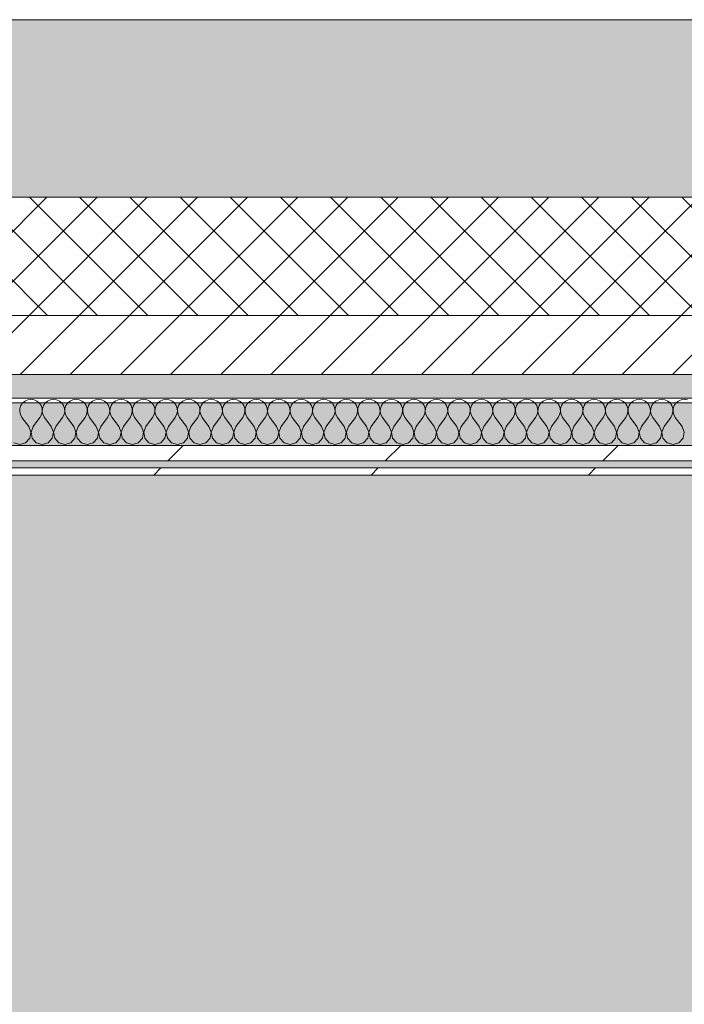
# Model space of a CAD drawing. Header units: millimetres. Extents: x -30280 to 19093, y -19284 to 4746.
# Tile 12 of 132: x -16562 to -16000, y -12851 to -12019. Entities that reach past the tile are written whole.
import ezdxf

# ---------------------------------------------------------------- set-up
doc = ezdxf.new("R2010")
doc.units = ezdxf.units.MM
doc.header["$MEASUREMENT"] = 0
doc.linetypes.add('Wipeout_Contour', pattern=[1000, 0, -1000])
for name, color, linetype in [('12_FAÇ_Façana', 7, 'Continuous'), ('Nuevo_07_CR_Cel Ras pladur', 7, 'Continuous'), ('Nuevo_08_E_Envans secs', 7, 'Continuous')]:
    doc.layers.add(name, color=color, linetype=linetype)
for name, color, linetype, lineweight, true_color in [('12_FAÇ_Façana_Pluma_Nº__102', 7, 'Continuous', 5, 0xcccccc), ('12_FAÇ_Façana_Pluma_Nº__174', 7, 'Continuous', 13, 0xe4ad2c), ('12_FAÇ_Façana_Pluma_Nº__176', 7, 'Continuous', 15, 0x93a0c6), ('Nuevo_07_CR_Cel Ras pladur_Pluma_Nº__102', 7, 'Continuous', 5, 0xcccccc), ('Nuevo_08_E_Envans secs_Pluma_Nº__102', 7, 'Continuous', 5, 0xcccccc), ('Nuevo_08_E_Envans secs_Pluma_Nº__171', 171, 'Continuous', 13, 0xaaaaff), ('Nuevo_08_E_Envans secs_Pluma_Nº__177', 7, 'Continuous', 15, 0xf7e046)]:
    doc.layers.add(name, color=color, linetype=linetype, lineweight=lineweight, true_color=true_color)
for name, color, linetype, lineweight in [('12_FAÇ_Façana_Pluma_Nº__2', 8, 'Continuous', 5), ('12_FAÇ_Façana_Pluma_Nº__7', 7, 'Continuous', 5), ('Nuevo_08_E_Envans secs_Pluma_Nº__1', 7, 'Continuous', 5)]:
    doc.layers.add(name, color=color, linetype=linetype, lineweight=lineweight)
pattern_1 = [(45, (0, 0), (-183.8478, 183.8478), [195, -65]), (45, (7e-14, 183.85), (-183.8478, 183.8478), [195, -65])]

# ---------------------------------------------------------------- blocks, each defined once
blk = doc.blocks.new('Forjado_7_1', base_point=(-18840.61, -16937.98))
at = {"layer": 'Nuevo_07_CR_Cel Ras pladur_Pluma_Nº__102', "linetype": 'Continuous', "lineweight": 0, "true_color": 0x333333}
h = blk.add_hatch(color=250, dxfattribs=at)
h.paths.add_polyline_path([(-18840.61, -16937.98), (-13089.3, -16937.98), (-13089.3, -12342.82), (-18840.61, -12342.82)])
h.paths.add_polyline_path([(-18358.75, -12874.06), (-13558.75, -12874.06), (-13558.75, -16474.06), (-18358.75, -16474.06)], flags=0)
at = {"layer": 'Nuevo_07_CR_Cel Ras pladur_Pluma_Nº__102', "color": 254, "linetype": 'Continuous', "lineweight": 5, "true_color": 0xcccccc, "flags": 128}
blk.add_lwpolyline([(-18840.61, -16937.98), (-13089.3, -16937.98), (-13089.3, -12342.82), (-18840.61, -12342.82)], close=True, dxfattribs=at)
blk = doc.blocks.new('Muro_25_1', base_point=(-14286.11, -12338.98))
at = {"layer": '12_FAÇ_Façana_Pluma_Nº__102', "linetype": 'Continuous', "lineweight": 0, "true_color": 0xe5e5e5}
blk.add_hatch(color=254, dxfattribs=at).paths.add_polyline_path([(-14286.11, -12018.98), (-17641.11, -12018.98), (-17641.11, -12168.98), (-14286.11, -12168.98)])
at = {"layer": '12_FAÇ_Façana_Pluma_Nº__174', "linetype": 'Continuous', "lineweight": 13, "true_color": 0xe4ad2c}
h = blk.add_hatch(dxfattribs=at)
h.set_pattern_fill('SATE_Aislamiento_0001', color=42, style=0, pattern_type=2)
h.set_pattern_definition([(45, (0, 0), (-21.213203, 21.213203), []), (135, (0, 0), (21.213203, 21.213203), [])])
h.paths.add_polyline_path([(-17641.11, -12268.98), (-14286.11, -12268.98), (-14286.11, -12168.98), (-17641.11, -12168.98)])
at = {"layer": '12_FAÇ_Façana_Pluma_Nº__176', "linetype": 'Continuous', "lineweight": 0, "true_color": 0x495063}
blk.add_hatch(color=251, dxfattribs=at).paths.add_polyline_path([(-17641.11, -12338.98), (-14286.11, -12338.98), (-14286.11, -12318.98), (-17641.11, -12318.98)])
at = {"layer": '12_FAÇ_Façana_Pluma_Nº__2', "linetype": 'Continuous', "lineweight": 5}
h = blk.add_hatch(dxfattribs=at)
h.set_pattern_fill('Ceramic_0001', color=8, style=0, pattern_type=2)
h.set_pattern_definition([(45, (0, 0), (-21.213203, 21.213203), [])])
h.paths.add_polyline_path([(-17641.11, -12318.98), (-14286.11, -12318.98), (-14286.11, -12268.98), (-17641.11, -12268.98)])
at = {"layer": '12_FAÇ_Façana_Pluma_Nº__7', "color": 7, "linetype": 'Continuous', "lineweight": 5}
for p, q in [((-17641.11, -12168.98), (-14286.11, -12168.98)), ((-17641.11, -12268.98), (-14286.11, -12268.98)), ((-17641.11, -12318.98), (-14286.11, -12318.98))]:
    blk.add_line(p, q, dxfattribs=at)
at = {"layer": '12_FAÇ_Façana_Pluma_Nº__7', "color": 7, "linetype": 'Continuous', "lineweight": 5, "flags": 128}
for points in [[(-14286.11, -12018.98), (-17641.11, -12018.98)], [(-17641.11, -12338.98), (-14286.11, -12338.98)]]:
    blk.add_lwpolyline(points, dxfattribs=at)
blk = doc.blocks.new('*X725')
at = {"layer": 'Nuevo_08_E_Envans secs_Pluma_Nº__102', "color": 254, "linetype": 'Continuous', "lineweight": 5, "true_color": 0xcccccc}
for p, q in [((-16559.41, -12343.03), (-16560.9, -12345.19)), ((-16557.39, -12341.35), (-16559.41, -12343.03)), ((-16554.98, -12340.29), (-16557.39, -12341.35)), ((-16552.38, -12339.93), (-16554.98, -12340.29)), ((-16549.78, -12340.29), (-16552.38, -12339.93)), ((-16547.37, -12341.35), (-16549.78, -12340.29)), ((-16545.35, -12343.03), (-16547.37, -12341.35)), ((-16543.86, -12345.19), (-16545.35, -12343.03)), ((-16540.36, -12343.03), (-16541.85, -12345.19)), ((-16538.34, -12341.35), (-16540.36, -12343.03)), ((-16535.94, -12340.29), (-16538.34, -12341.35)), ((-16533.33, -12339.93), (-16535.94, -12340.29)), ((-16530.73, -12340.29), (-16533.33, -12339.93)), ((-16528.33, -12341.35), (-16530.73, -12340.29)), ((-16526.3, -12343.03), (-16528.33, -12341.35)), ((-16524.81, -12345.19), (-16526.3, -12343.03)), ((-16521.32, -12343.03), (-16522.8, -12345.19)), ((-16519.29, -12341.35), (-16521.32, -12343.03)), ((-16516.89, -12340.29), (-16519.29, -12341.35)), ((-16514.29, -12339.93), (-16516.89, -12340.29)), ((-16511.68, -12340.29), (-16514.29, -12339.93)), ((-16509.28, -12341.35), (-16511.68, -12340.29)), ((-16507.26, -12343.03), (-16509.28, -12341.35)), ((-16505.77, -12345.19), (-16507.26, -12343.03)), ((-16502.27, -12343.03), (-16503.76, -12345.19)), ((-16500.25, -12341.35), (-16502.27, -12343.03)), ((-16497.84, -12340.29), (-16500.25, -12341.35)), ((-16495.24, -12339.93), (-16497.84, -12340.29)), ((-16492.64, -12340.29), (-16495.24, -12339.93)), ((-16490.23, -12341.35), (-16492.64, -12340.29)), ((-16488.21, -12343.03), (-16490.23, -12341.35)), ((-16486.72, -12345.19), (-16488.21, -12343.03)), ((-16483.22, -12343.03), (-16484.71, -12345.19)), ((-16481.2, -12341.35), (-16483.22, -12343.03)), ((-16478.79, -12340.29), (-16481.2, -12341.35)), ((-16476.19, -12339.93), (-16478.79, -12340.29)), ((-16473.59, -12340.29), (-16476.19, -12339.93)), ((-16471.18, -12341.35), (-16473.59, -12340.29)), ((-16469.16, -12343.03), (-16471.18, -12341.35)), ((-16467.67, -12345.19), (-16469.16, -12343.03)), ((-16464.17, -12343.03), (-16465.66, -12345.19)), ((-16462.15, -12341.35), (-16464.17, -12343.03)), ((-16459.75, -12340.29), (-16462.15, -12341.35)), ((-16457.14, -12339.93), (-16459.75, -12340.29)), ((-16454.54, -12340.29), (-16457.14, -12339.93)), ((-16452.14, -12341.35), (-16454.54, -12340.29)), ((-16450.11, -12343.03), (-16452.14, -12341.35)), ((-16448.62, -12345.19), (-16450.11, -12343.03)), ((-16445.13, -12343.03), (-16446.61, -12345.19)), ((-16443.1, -12341.35), (-16445.13, -12343.03)), ((-16440.7, -12340.29), (-16443.1, -12341.35)), ((-16438.1, -12339.93), (-16440.7, -12340.29)), ((-16435.49, -12340.29), (-16438.1, -12339.93)), ((-16433.09, -12341.35), (-16435.49, -12340.29)), ((-16431.06, -12343.03), (-16433.09, -12341.35)), ((-16429.58, -12345.19), (-16431.06, -12343.03)), ((-16426.08, -12343.03), (-16427.57, -12345.19)), ((-16424.05, -12341.35), (-16426.08, -12343.03)), ((-16421.65, -12340.29), (-16424.05, -12341.35)), ((-16419.05, -12339.93), (-16421.65, -12340.29)), ((-16416.45, -12340.29), (-16419.05, -12339.93)), ((-16414.04, -12341.35), (-16416.45, -12340.29)), ((-16412.02, -12343.03), (-16414.04, -12341.35)), ((-16410.53, -12345.19), (-16412.02, -12343.03)), ((-16407.03, -12343.03), (-16408.52, -12345.19)), ((-16405.01, -12341.35), (-16407.03, -12343.03)), ((-16402.6, -12340.29), (-16405.01, -12341.35)), ((-16400, -12339.93), (-16402.6, -12340.29)), ((-16397.4, -12340.29), (-16400, -12339.93)), ((-16394.99, -12341.35), (-16397.4, -12340.29)), ((-16392.97, -12343.03), (-16394.99, -12341.35)), ((-16391.48, -12345.19), (-16392.97, -12343.03)), ((-16387.98, -12343.03), (-16389.47, -12345.19)), ((-16385.96, -12341.35), (-16387.98, -12343.03)), ((-16383.55, -12340.29), (-16385.96, -12341.35)), ((-16380.95, -12339.93), (-16383.55, -12340.29)), ((-16378.35, -12340.29), (-16380.95, -12339.93)), ((-16375.95, -12341.35), (-16378.35, -12340.29)), ((-16373.92, -12343.03), (-16375.95, -12341.35)), ((-16372.43, -12345.19), (-16373.92, -12343.03)), ((-16368.94, -12343.03), (-16370.42, -12345.19)), ((-16366.91, -12341.35), (-16368.94, -12343.03)), ((-16364.51, -12340.29), (-16366.91, -12341.35)), ((-16361.9, -12339.93), (-16364.51, -12340.29)), ((-16359.3, -12340.29), (-16361.9, -12339.93)), ((-16356.9, -12341.35), (-16359.3, -12340.29)), ((-16354.87, -12343.03), (-16356.9, -12341.35)), ((-16353.39, -12345.19), (-16354.87, -12343.03)), ((-16349.89, -12343.03), (-16351.38, -12345.19)), ((-16347.86, -12341.35), (-16349.89, -12343.03)), ((-16345.46, -12340.29), (-16347.86, -12341.35)), ((-16342.86, -12339.93), (-16345.46, -12340.29)), ((-16340.25, -12340.29), (-16342.86, -12339.93)), ((-16337.85, -12341.35), (-16340.25, -12340.29)), ((-16335.83, -12343.03), (-16337.85, -12341.35)), ((-16334.34, -12345.19), (-16335.83, -12343.03)), ((-16330.84, -12343.03), (-16332.33, -12345.19)), ((-16328.82, -12341.35), (-16330.84, -12343.03)), ((-16326.41, -12340.29), (-16328.82, -12341.35)), ((-16323.81, -12339.93), (-16326.41, -12340.29)), ((-16321.21, -12340.29), (-16323.81, -12339.93)), ((-16318.8, -12341.35), (-16321.21, -12340.29)), ((-16316.78, -12343.03), (-16318.8, -12341.35)), ((-16315.29, -12345.19), (-16316.78, -12343.03)), ((-16311.79, -12343.03), (-16313.28, -12345.19)), ((-16309.77, -12341.35), (-16311.79, -12343.03)), ((-16307.36, -12340.29), (-16309.77, -12341.35)), ((-16304.76, -12339.93), (-16307.36, -12340.29)), ((-16302.16, -12340.29), (-16304.76, -12339.93)), ((-16299.75, -12341.35), (-16302.16, -12340.29)), ((-16297.73, -12343.03), (-16299.75, -12341.35)), ((-16296.24, -12345.19), (-16297.73, -12343.03)), ((-16292.74, -12343.03), (-16294.23, -12345.19)), ((-16290.72, -12341.35), (-16292.74, -12343.03)), ((-16288.32, -12340.29), (-16290.72, -12341.35)), ((-16285.71, -12339.93), (-16288.32, -12340.29)), ((-16283.11, -12340.29), (-16285.71, -12339.93)), ((-16280.71, -12341.35), (-16283.11, -12340.29)), ((-16278.68, -12343.03), (-16280.71, -12341.35)), ((-16277.2, -12345.19), (-16278.68, -12343.03)), ((-16273.7, -12343.03), (-16275.19, -12345.19)), ((-16271.67, -12341.35), (-16273.7, -12343.03)), ((-16269.27, -12340.29), (-16271.67, -12341.35)), ((-16266.67, -12339.93), (-16269.27, -12340.29)), ((-16264.06, -12340.29), (-16266.67, -12339.93)), ((-16261.66, -12341.35), (-16264.06, -12340.29)), ((-16259.64, -12343.03), (-16261.66, -12341.35)), ((-16258.15, -12345.19), (-16259.64, -12343.03)), ((-16254.65, -12343.03), (-16256.14, -12345.19)), ((-16252.63, -12341.35), (-16254.65, -12343.03)), ((-16250.22, -12340.29), (-16252.63, -12341.35)), ((-16247.62, -12339.93), (-16250.22, -12340.29)), ((-16245.02, -12340.29), (-16247.62, -12339.93)), ((-16242.61, -12341.35), (-16245.02, -12340.29)), ((-16240.59, -12343.03), (-16242.61, -12341.35)), ((-16239.1, -12345.19), (-16240.59, -12343.03)), ((-16235.6, -12343.03), (-16237.09, -12345.19)), ((-16233.58, -12341.35), (-16235.6, -12343.03)), ((-16231.17, -12340.29), (-16233.58, -12341.35)), ((-16228.57, -12339.93), (-16231.17, -12340.29)), ((-16225.97, -12340.29), (-16228.57, -12339.93)), ((-16223.56, -12341.35), (-16225.97, -12340.29)), ((-16221.54, -12343.03), (-16223.56, -12341.35)), ((-16220.05, -12345.19), (-16221.54, -12343.03)), ((-16216.55, -12343.03), (-16218.04, -12345.19)), ((-16214.53, -12341.35), (-16216.55, -12343.03)), ((-16212.13, -12340.29), (-16214.53, -12341.35)), ((-16209.52, -12339.93), (-16212.13, -12340.29)), ((-16206.92, -12340.29), (-16209.52, -12339.93)), ((-16204.52, -12341.35), (-16206.92, -12340.29)), ((-16202.49, -12343.03), (-16204.52, -12341.35)), ((-16201.01, -12345.19), (-16202.49, -12343.03)), ((-16197.51, -12343.03), (-16198.99, -12345.19)), ((-16195.48, -12341.35), (-16197.51, -12343.03)), ((-16193.08, -12340.29), (-16195.48, -12341.35)), ((-16190.48, -12339.93), (-16193.08, -12340.29)), ((-16187.87, -12340.29), (-16190.48, -12339.93)), ((-16185.47, -12341.35), (-16187.87, -12340.29)), ((-16183.45, -12343.03), (-16185.47, -12341.35)), ((-16181.96, -12345.19), (-16183.45, -12343.03)), ((-16178.46, -12343.03), (-16179.95, -12345.19)), ((-16176.44, -12341.35), (-16178.46, -12343.03)), ((-16174.03, -12340.29), (-16176.44, -12341.35)), ((-16171.43, -12339.93), (-16174.03, -12340.29)), ((-16168.83, -12340.29), (-16171.43, -12339.93)), ((-16166.42, -12341.35), (-16168.83, -12340.29)), ((-16164.4, -12343.03), (-16166.42, -12341.35)), ((-16162.91, -12345.19), (-16164.4, -12343.03)), ((-16159.41, -12343.03), (-16160.9, -12345.19)), ((-16157.39, -12341.35), (-16159.41, -12343.03)), ((-16154.98, -12340.29), (-16157.39, -12341.35)), ((-16152.38, -12339.93), (-16154.98, -12340.29)), ((-16149.78, -12340.29), (-16152.38, -12339.93)), ((-16147.37, -12341.35), (-16149.78, -12340.29)), ((-16145.35, -12343.03), (-16147.37, -12341.35)), ((-16143.86, -12345.19), (-16145.35, -12343.03)), ((-16140.36, -12343.03), (-16141.85, -12345.19)), ((-16138.34, -12341.35), (-16140.36, -12343.03)), ((-16135.94, -12340.29), (-16138.34, -12341.35)), ((-16133.33, -12339.93), (-16135.94, -12340.29)), ((-16130.73, -12340.29), (-16133.33, -12339.93)), ((-16128.33, -12341.35), (-16130.73, -12340.29)), ((-16126.3, -12343.03), (-16128.33, -12341.35)), ((-16124.81, -12345.19), (-16126.3, -12343.03)), ((-16121.32, -12343.03), (-16122.8, -12345.19)), ((-16119.29, -12341.35), (-16121.32, -12343.03)), ((-16116.89, -12340.29), (-16119.29, -12341.35)), ((-16114.29, -12339.93), (-16116.89, -12340.29)), ((-16111.68, -12340.29), (-16114.29, -12339.93)), ((-16109.28, -12341.35), (-16111.68, -12340.29)), ((-16107.26, -12343.03), (-16109.28, -12341.35)), ((-16105.77, -12345.19), (-16107.26, -12343.03)), ((-16102.27, -12343.03), (-16103.76, -12345.19)), ((-16100.25, -12341.35), (-16102.27, -12343.03)), ((-16097.84, -12340.29), (-16100.25, -12341.35)), ((-16095.24, -12339.93), (-16097.84, -12340.29)), ((-16092.64, -12340.29), (-16095.24, -12339.93)), ((-16090.23, -12341.35), (-16092.64, -12340.29)), ((-16088.21, -12343.03), (-16090.23, -12341.35)), ((-16086.72, -12345.19), (-16088.21, -12343.03)), ((-16083.22, -12343.03), (-16084.71, -12345.19)), ((-16081.2, -12341.35), (-16083.22, -12343.03)), ((-16078.79, -12340.29), (-16081.2, -12341.35)), ((-16076.19, -12339.93), (-16078.79, -12340.29)), ((-16073.59, -12340.29), (-16076.19, -12339.93)), ((-16071.18, -12341.35), (-16073.59, -12340.29)), ((-16069.16, -12343.03), (-16071.18, -12341.35)), ((-16067.67, -12345.19), (-16069.16, -12343.03)), ((-16064.17, -12343.03), (-16065.66, -12345.19)), ((-16062.15, -12341.35), (-16064.17, -12343.03)), ((-16059.75, -12340.29), (-16062.15, -12341.35)), ((-16057.14, -12339.93), (-16059.75, -12340.29)), ((-16054.54, -12340.29), (-16057.14, -12339.93)), ((-16052.14, -12341.35), (-16054.54, -12340.29)), ((-16050.11, -12343.03), (-16052.14, -12341.35)), ((-16048.62, -12345.19), (-16050.11, -12343.03)), ((-16045.13, -12343.03), (-16046.61, -12345.19)), ((-16043.1, -12341.35), (-16045.13, -12343.03)), ((-16040.7, -12340.29), (-16043.1, -12341.35)), ((-16038.1, -12339.93), (-16040.7, -12340.29)), ((-16035.49, -12340.29), (-16038.1, -12339.93)), ((-16033.09, -12341.35), (-16035.49, -12340.29)), ((-16031.06, -12343.03), (-16033.09, -12341.35)), ((-16029.58, -12345.19), (-16031.06, -12343.03)), ((-16026.08, -12343.03), (-16027.57, -12345.19)), ((-16024.05, -12341.35), (-16026.08, -12343.03)), ((-16021.65, -12340.29), (-16024.05, -12341.35)), ((-16019.05, -12339.93), (-16021.65, -12340.29)), ((-16016.45, -12340.29), (-16019.05, -12339.93)), ((-16014.04, -12341.35), (-16016.45, -12340.29)), ((-16012.02, -12343.03), (-16014.04, -12341.35)), ((-16010.53, -12345.19), (-16012.02, -12343.03)), ((-16007.03, -12343.03), (-16008.52, -12345.19)), ((-16005.01, -12341.35), (-16007.03, -12343.03)), ((-16002.6, -12340.29), (-16005.01, -12341.35)), ((-16000, -12339.93), (-16002.6, -12340.29)), ((-15997.4, -12340.29), (-16000, -12339.93)), ((-16561.74, -12347.68), (-16561.87, -12350.31)), ((-16561.87, -12350.31), (-16561.27, -12352.87)), ((-16560.9, -12345.19), (-16561.74, -12347.68)), ((-16561.27, -12352.87), (-16560, -12355.17)), ((-16544.76, -12355.17), (-16543.49, -12352.87)), ((-16543.02, -12347.68), (-16543.86, -12345.19)), ((-16543.49, -12352.87), (-16542.9, -12350.31)), ((-16542.9, -12350.31), (-16543.02, -12347.68)), ((-16542.69, -12347.68), (-16542.82, -12350.31)), ((-16542.82, -12350.31), (-16542.22, -12352.87)), ((-16541.85, -12345.19), (-16542.69, -12347.68)), ((-16542.22, -12352.87), (-16540.95, -12355.17)), ((-16525.71, -12355.17), (-16524.44, -12352.87)), ((-16523.98, -12347.68), (-16524.81, -12345.19)), ((-16524.44, -12352.87), (-16523.85, -12350.31)), ((-16523.85, -12350.31), (-16523.98, -12347.68)), ((-16523.64, -12347.68), (-16523.77, -12350.31)), ((-16523.77, -12350.31), (-16523.18, -12352.87)), ((-16522.8, -12345.19), (-16523.64, -12347.68)), ((-16523.18, -12352.87), (-16521.9, -12355.17)), ((-16506.67, -12355.17), (-16505.4, -12352.87)), ((-16504.93, -12347.68), (-16505.77, -12345.19)), ((-16505.4, -12352.87), (-16504.8, -12350.31)), ((-16504.8, -12350.31), (-16504.93, -12347.68)), ((-16504.6, -12347.68), (-16504.72, -12350.31)), ((-16504.72, -12350.31), (-16504.13, -12352.87)), ((-16503.76, -12345.19), (-16504.6, -12347.68)), ((-16504.13, -12352.87), (-16502.86, -12355.17)), ((-16487.62, -12355.17), (-16486.35, -12352.87)), ((-16485.88, -12347.68), (-16486.72, -12345.19)), ((-16486.35, -12352.87), (-16485.75, -12350.31)), ((-16485.75, -12350.31), (-16485.88, -12347.68)), ((-16485.55, -12347.68), (-16485.68, -12350.31)), ((-16485.68, -12350.31), (-16485.08, -12352.87)), ((-16484.71, -12345.19), (-16485.55, -12347.68)), ((-16485.08, -12352.87), (-16483.81, -12355.17)), ((-16468.57, -12355.17), (-16467.3, -12352.87)), ((-16466.83, -12347.68), (-16467.67, -12345.19)), ((-16467.3, -12352.87), (-16466.71, -12350.31)), ((-16466.71, -12350.31), (-16466.83, -12347.68)), ((-16466.5, -12347.68), (-16466.63, -12350.31)), ((-16466.63, -12350.31), (-16466.03, -12352.87)), ((-16465.66, -12345.19), (-16466.5, -12347.68)), ((-16466.03, -12352.87), (-16464.76, -12355.17)), ((-16449.52, -12355.17), (-16448.25, -12352.87)), ((-16447.78, -12347.68), (-16448.62, -12345.19)), ((-16448.25, -12352.87), (-16447.66, -12350.31)), ((-16447.66, -12350.31), (-16447.78, -12347.68)), ((-16447.45, -12347.68), (-16447.58, -12350.31)), ((-16447.58, -12350.31), (-16446.99, -12352.87)), ((-16446.61, -12345.19), (-16447.45, -12347.68)), ((-16446.99, -12352.87), (-16445.71, -12355.17)), ((-16430.48, -12355.17), (-16429.2, -12352.87)), ((-16428.74, -12347.68), (-16429.58, -12345.19)), ((-16429.2, -12352.87), (-16428.61, -12350.31)), ((-16428.61, -12350.31), (-16428.74, -12347.68)), ((-16428.41, -12347.68), (-16428.53, -12350.31)), ((-16428.53, -12350.31), (-16427.94, -12352.87)), ((-16427.57, -12345.19), (-16428.41, -12347.68)), ((-16427.94, -12352.87), (-16426.67, -12355.17)), ((-16411.43, -12355.17), (-16410.16, -12352.87)), ((-16409.69, -12347.68), (-16410.53, -12345.19)), ((-16410.16, -12352.87), (-16409.56, -12350.31)), ((-16409.56, -12350.31), (-16409.69, -12347.68)), ((-16409.36, -12347.68), (-16409.49, -12350.31)), ((-16409.49, -12350.31), (-16408.89, -12352.87)), ((-16408.52, -12345.19), (-16409.36, -12347.68)), ((-16408.89, -12352.87), (-16407.62, -12355.17)), ((-16392.38, -12355.17), (-16391.11, -12352.87)), ((-16390.64, -12347.68), (-16391.48, -12345.19)), ((-16391.11, -12352.87), (-16390.51, -12350.31)), ((-16390.51, -12350.31), (-16390.64, -12347.68)), ((-16390.31, -12347.68), (-16390.44, -12350.31)), ((-16390.44, -12350.31), (-16389.84, -12352.87)), ((-16389.47, -12345.19), (-16390.31, -12347.68)), ((-16389.84, -12352.87), (-16388.57, -12355.17)), ((-16373.33, -12355.17), (-16372.06, -12352.87)), ((-16371.59, -12347.68), (-16372.43, -12345.19)), ((-16372.06, -12352.87), (-16371.47, -12350.31)), ((-16371.47, -12350.31), (-16371.59, -12347.68)), ((-16371.26, -12347.68), (-16371.39, -12350.31)), ((-16371.39, -12350.31), (-16370.8, -12352.87)), ((-16370.42, -12345.19), (-16371.26, -12347.68)), ((-16370.8, -12352.87), (-16369.52, -12355.17)), ((-16354.29, -12355.17), (-16353.01, -12352.87)), ((-16352.55, -12347.68), (-16353.39, -12345.19)), ((-16353.01, -12352.87), (-16352.42, -12350.31)), ((-16352.42, -12350.31), (-16352.55, -12347.68)), ((-16352.22, -12347.68), (-16352.34, -12350.31)), ((-16352.34, -12350.31), (-16351.75, -12352.87)), ((-16351.38, -12345.19), (-16352.22, -12347.68)), ((-16351.75, -12352.87), (-16350.48, -12355.17)), ((-16335.24, -12355.17), (-16333.97, -12352.87)), ((-16333.5, -12347.68), (-16334.34, -12345.19)), ((-16333.97, -12352.87), (-16333.37, -12350.31)), ((-16333.37, -12350.31), (-16333.5, -12347.68)), ((-16333.17, -12347.68), (-16333.29, -12350.31)), ((-16333.29, -12350.31), (-16332.7, -12352.87)), ((-16332.33, -12345.19), (-16333.17, -12347.68)), ((-16332.7, -12352.87), (-16331.43, -12355.17)), ((-16316.19, -12355.17), (-16314.92, -12352.87)), ((-16314.45, -12347.68), (-16315.29, -12345.19)), ((-16314.92, -12352.87), (-16314.32, -12350.31)), ((-16314.32, -12350.31), (-16314.45, -12347.68)), ((-16314.12, -12347.68), (-16314.25, -12350.31)), ((-16314.25, -12350.31), (-16313.65, -12352.87)), ((-16313.28, -12345.19), (-16314.12, -12347.68)), ((-16313.65, -12352.87), (-16312.38, -12355.17)), ((-16297.14, -12355.17), (-16295.87, -12352.87)), ((-16295.4, -12347.68), (-16296.24, -12345.19)), ((-16295.87, -12352.87), (-16295.28, -12350.31)), ((-16295.28, -12350.31), (-16295.4, -12347.68)), ((-16295.07, -12347.68), (-16295.2, -12350.31)), ((-16295.2, -12350.31), (-16294.6, -12352.87)), ((-16294.23, -12345.19), (-16295.07, -12347.68)), ((-16294.6, -12352.87), (-16293.33, -12355.17)), ((-16278.1, -12355.17), (-16276.82, -12352.87)), ((-16276.36, -12347.68), (-16277.2, -12345.19)), ((-16276.82, -12352.87), (-16276.23, -12350.31)), ((-16276.23, -12350.31), (-16276.36, -12347.68)), ((-16276.02, -12347.68), (-16276.15, -12350.31)), ((-16276.15, -12350.31), (-16275.56, -12352.87)), ((-16275.19, -12345.19), (-16276.02, -12347.68)), ((-16275.56, -12352.87), (-16274.29, -12355.17)), ((-16259.05, -12355.17), (-16257.78, -12352.87)), ((-16257.31, -12347.68), (-16258.15, -12345.19)), ((-16257.78, -12352.87), (-16257.18, -12350.31)), ((-16257.18, -12350.31), (-16257.31, -12347.68)), ((-16256.98, -12347.68), (-16257.1, -12350.31)), ((-16257.1, -12350.31), (-16256.51, -12352.87)), ((-16256.14, -12345.19), (-16256.98, -12347.68)), ((-16256.51, -12352.87), (-16255.24, -12355.17)), ((-16240, -12355.17), (-16238.73, -12352.87)), ((-16238.26, -12347.68), (-16239.1, -12345.19)), ((-16238.73, -12352.87), (-16238.13, -12350.31)), ((-16238.13, -12350.31), (-16238.26, -12347.68)), ((-16237.93, -12347.68), (-16238.06, -12350.31)), ((-16238.06, -12350.31), (-16237.46, -12352.87)), ((-16237.09, -12345.19), (-16237.93, -12347.68)), ((-16237.46, -12352.87), (-16236.19, -12355.17)), ((-16220.95, -12355.17), (-16219.68, -12352.87)), ((-16219.21, -12347.68), (-16220.05, -12345.19)), ((-16219.68, -12352.87), (-16219.09, -12350.31)), ((-16219.09, -12350.31), (-16219.21, -12347.68)), ((-16218.88, -12347.68), (-16219.01, -12350.31)), ((-16219.01, -12350.31), (-16218.41, -12352.87)), ((-16218.04, -12345.19), (-16218.88, -12347.68)), ((-16218.41, -12352.87), (-16217.14, -12355.17)), ((-16201.9, -12355.17), (-16200.63, -12352.87)), ((-16200.17, -12347.68), (-16201.01, -12345.19)), ((-16200.63, -12352.87), (-16200.04, -12350.31)), ((-16200.04, -12350.31), (-16200.17, -12347.68)), ((-16199.83, -12347.68), (-16199.96, -12350.31)), ((-16199.96, -12350.31), (-16199.37, -12352.87)), ((-16198.99, -12345.19), (-16199.83, -12347.68)), ((-16199.37, -12352.87), (-16198.1, -12355.17)), ((-16182.86, -12355.17), (-16181.59, -12352.87)), ((-16181.12, -12347.68), (-16181.96, -12345.19)), ((-16181.59, -12352.87), (-16180.99, -12350.31)), ((-16180.99, -12350.31), (-16181.12, -12347.68)), ((-16180.79, -12347.68), (-16180.91, -12350.31)), ((-16180.91, -12350.31), (-16180.32, -12352.87)), ((-16179.95, -12345.19), (-16180.79, -12347.68)), ((-16180.32, -12352.87), (-16179.05, -12355.17)), ((-16163.81, -12355.17), (-16162.54, -12352.87)), ((-16162.07, -12347.68), (-16162.91, -12345.19)), ((-16162.54, -12352.87), (-16161.94, -12350.31)), ((-16161.94, -12350.31), (-16162.07, -12347.68)), ((-16161.74, -12347.68), (-16161.87, -12350.31)), ((-16161.87, -12350.31), (-16161.27, -12352.87)), ((-16160.9, -12345.19), (-16161.74, -12347.68)), ((-16161.27, -12352.87), (-16160, -12355.17)), ((-16144.76, -12355.17), (-16143.49, -12352.87)), ((-16143.02, -12347.68), (-16143.86, -12345.19)), ((-16143.49, -12352.87), (-16142.9, -12350.31)), ((-16142.9, -12350.31), (-16143.02, -12347.68)), ((-16142.69, -12347.68), (-16142.82, -12350.31)), ((-16142.82, -12350.31), (-16142.22, -12352.87)), ((-16141.85, -12345.19), (-16142.69, -12347.68)), ((-16142.22, -12352.87), (-16140.95, -12355.17)), ((-16125.71, -12355.17), (-16124.44, -12352.87)), ((-16123.98, -12347.68), (-16124.81, -12345.19)), ((-16124.44, -12352.87), (-16123.85, -12350.31)), ((-16123.85, -12350.31), (-16123.98, -12347.68)), ((-16123.64, -12347.68), (-16123.77, -12350.31)), ((-16123.77, -12350.31), (-16123.18, -12352.87)), ((-16122.8, -12345.19), (-16123.64, -12347.68)), ((-16123.18, -12352.87), (-16121.9, -12355.17)), ((-16106.67, -12355.17), (-16105.4, -12352.87)), ((-16104.93, -12347.68), (-16105.77, -12345.19)), ((-16105.4, -12352.87), (-16104.8, -12350.31)), ((-16104.8, -12350.31), (-16104.93, -12347.68)), ((-16104.6, -12347.68), (-16104.72, -12350.31)), ((-16104.72, -12350.31), (-16104.13, -12352.87)), ((-16103.76, -12345.19), (-16104.6, -12347.68)), ((-16104.13, -12352.87), (-16102.86, -12355.17)), ((-16087.62, -12355.17), (-16086.35, -12352.87)), ((-16085.88, -12347.68), (-16086.72, -12345.19)), ((-16086.35, -12352.87), (-16085.75, -12350.31)), ((-16085.75, -12350.31), (-16085.88, -12347.68)), ((-16085.55, -12347.68), (-16085.68, -12350.31)), ((-16085.68, -12350.31), (-16085.08, -12352.87)), ((-16084.71, -12345.19), (-16085.55, -12347.68)), ((-16085.08, -12352.87), (-16083.81, -12355.17)), ((-16068.57, -12355.17), (-16067.3, -12352.87)), ((-16066.83, -12347.68), (-16067.67, -12345.19)), ((-16067.3, -12352.87), (-16066.71, -12350.31)), ((-16066.71, -12350.31), (-16066.83, -12347.68)), ((-16066.5, -12347.68), (-16066.63, -12350.31)), ((-16066.63, -12350.31), (-16066.03, -12352.87)), ((-16065.66, -12345.19), (-16066.5, -12347.68)), ((-16066.03, -12352.87), (-16064.76, -12355.17)), ((-16049.52, -12355.17), (-16048.25, -12352.87)), ((-16047.78, -12347.68), (-16048.62, -12345.19)), ((-16048.25, -12352.87), (-16047.66, -12350.31)), ((-16047.66, -12350.31), (-16047.78, -12347.68)), ((-16047.45, -12347.68), (-16047.58, -12350.31)), ((-16047.58, -12350.31), (-16046.99, -12352.87)), ((-16046.61, -12345.19), (-16047.45, -12347.68)), ((-16046.99, -12352.87), (-16045.71, -12355.17)), ((-16030.48, -12355.17), (-16029.2, -12352.87)), ((-16028.74, -12347.68), (-16029.58, -12345.19)), ((-16029.2, -12352.87), (-16028.61, -12350.31)), ((-16028.61, -12350.31), (-16028.74, -12347.68)), ((-16028.41, -12347.68), (-16028.53, -12350.31)), ((-16028.53, -12350.31), (-16027.94, -12352.87)), ((-16027.57, -12345.19), (-16028.41, -12347.68)), ((-16027.94, -12352.87), (-16026.67, -12355.17)), ((-16011.43, -12355.17), (-16010.16, -12352.87)), ((-16009.69, -12347.68), (-16010.53, -12345.19)), ((-16010.16, -12352.87), (-16009.56, -12350.31)), ((-16009.56, -12350.31), (-16009.69, -12347.68)), ((-16009.36, -12347.68), (-16009.49, -12350.31)), ((-16009.49, -12350.31), (-16008.89, -12352.87)), ((-16008.52, -12345.19), (-16009.36, -12347.68)), ((-16008.89, -12352.87), (-16007.62, -12355.17)), ((-16554.29, -12362.79), (-16560, -12355.17)), ((-16550.48, -12362.79), (-16544.76, -12355.17)), ((-16535.24, -12362.79), (-16540.95, -12355.17)), ((-16531.43, -12362.79), (-16525.71, -12355.17)), ((-16516.19, -12362.79), (-16521.9, -12355.17)), ((-16512.38, -12362.79), (-16506.67, -12355.17)), ((-16497.14, -12362.79), (-16502.86, -12355.17)), ((-16493.33, -12362.79), (-16487.62, -12355.17)), ((-16478.1, -12362.79), (-16483.81, -12355.17)), ((-16474.29, -12362.79), (-16468.57, -12355.17)), ((-16459.05, -12362.79), (-16464.76, -12355.17)), ((-16455.24, -12362.79), (-16449.52, -12355.17)), ((-16440, -12362.79), (-16445.71, -12355.17)), ((-16436.19, -12362.79), (-16430.48, -12355.17)), ((-16420.95, -12362.79), (-16426.67, -12355.17)), ((-16417.14, -12362.79), (-16411.43, -12355.17)), ((-16401.9, -12362.79), (-16407.62, -12355.17)), ((-16398.1, -12362.79), (-16392.38, -12355.17)), ((-16382.86, -12362.79), (-16388.57, -12355.17)), ((-16379.05, -12362.79), (-16373.33, -12355.17)), ((-16363.81, -12362.79), (-16369.52, -12355.17)), ((-16360, -12362.79), (-16354.29, -12355.17)), ((-16344.76, -12362.79), (-16350.48, -12355.17)), ((-16340.95, -12362.79), (-16335.24, -12355.17)), ((-16325.71, -12362.79), (-16331.43, -12355.17)), ((-16321.9, -12362.79), (-16316.19, -12355.17)), ((-16306.67, -12362.79), (-16312.38, -12355.17)), ((-16302.86, -12362.79), (-16297.14, -12355.17)), ((-16287.62, -12362.79), (-16293.33, -12355.17)), ((-16283.81, -12362.79), (-16278.1, -12355.17)), ((-16268.57, -12362.79), (-16274.29, -12355.17)), ((-16264.76, -12362.79), (-16259.05, -12355.17)), ((-16249.52, -12362.79), (-16255.24, -12355.17)), ((-16245.71, -12362.79), (-16240, -12355.17)), ((-16230.48, -12362.79), (-16236.19, -12355.17)), ((-16226.67, -12362.79), (-16220.95, -12355.17)), ((-16211.43, -12362.79), (-16217.14, -12355.17)), ((-16207.62, -12362.79), (-16201.9, -12355.17)), ((-16192.38, -12362.79), (-16198.1, -12355.17)), ((-16188.57, -12362.79), (-16182.86, -12355.17)), ((-16173.33, -12362.79), (-16179.05, -12355.17)), ((-16169.52, -12362.79), (-16163.81, -12355.17)), ((-16154.29, -12362.79), (-16160, -12355.17)), ((-16150.48, -12362.79), (-16144.76, -12355.17)), ((-16135.24, -12362.79), (-16140.95, -12355.17)), ((-16131.43, -12362.79), (-16125.71, -12355.17)), ((-16116.19, -12362.79), (-16121.9, -12355.17)), ((-16112.38, -12362.79), (-16106.67, -12355.17)), ((-16097.14, -12362.79), (-16102.86, -12355.17)), ((-16093.33, -12362.79), (-16087.62, -12355.17)), ((-16078.1, -12362.79), (-16083.81, -12355.17)), ((-16074.29, -12362.79), (-16068.57, -12355.17)), ((-16059.05, -12362.79), (-16064.76, -12355.17)), ((-16055.24, -12362.79), (-16049.52, -12355.17)), ((-16040, -12362.79), (-16045.71, -12355.17)), ((-16036.19, -12362.79), (-16030.48, -12355.17)), ((-16020.95, -12362.79), (-16026.67, -12355.17)), ((-16017.14, -12362.79), (-16011.43, -12355.17)), ((-16001.9, -12362.79), (-16007.62, -12355.17)), ((-16552.42, -12367.64), (-16554.29, -12362.79)), ((-16553.39, -12372.76), (-16552.42, -12367.64)), ((-16550.48, -12362.79), (-16552.34, -12367.64)), ((-16552.34, -12367.64), (-16551.38, -12372.76)), ((-16533.37, -12367.64), (-16535.24, -12362.79)), ((-16534.34, -12372.76), (-16533.37, -12367.64)), ((-16531.43, -12362.79), (-16533.29, -12367.64)), ((-16533.29, -12367.64), (-16532.33, -12372.76)), ((-16514.32, -12367.64), (-16516.19, -12362.79)), ((-16515.29, -12372.76), (-16514.32, -12367.64)), ((-16512.38, -12362.79), (-16514.25, -12367.64)), ((-16514.25, -12367.64), (-16513.28, -12372.76)), ((-16495.28, -12367.64), (-16497.14, -12362.79)), ((-16496.24, -12372.76), (-16495.28, -12367.64)), ((-16493.33, -12362.79), (-16495.2, -12367.64)), ((-16495.2, -12367.64), (-16494.23, -12372.76)), ((-16476.23, -12367.64), (-16478.1, -12362.79)), ((-16477.2, -12372.76), (-16476.23, -12367.64)), ((-16474.29, -12362.79), (-16476.15, -12367.64)), ((-16476.15, -12367.64), (-16475.19, -12372.76)), ((-16457.18, -12367.64), (-16459.05, -12362.79)), ((-16458.15, -12372.76), (-16457.18, -12367.64)), ((-16455.24, -12362.79), (-16457.1, -12367.64)), ((-16457.1, -12367.64), (-16456.14, -12372.76)), ((-16438.13, -12367.64), (-16440, -12362.79)), ((-16439.1, -12372.76), (-16438.13, -12367.64)), ((-16436.19, -12362.79), (-16438.06, -12367.64)), ((-16438.06, -12367.64), (-16437.09, -12372.76)), ((-16419.09, -12367.64), (-16420.95, -12362.79)), ((-16420.05, -12372.76), (-16419.09, -12367.64)), ((-16417.14, -12362.79), (-16419.01, -12367.64)), ((-16419.01, -12367.64), (-16418.04, -12372.76)), ((-16400.04, -12367.64), (-16401.9, -12362.79)), ((-16401.01, -12372.76), (-16400.04, -12367.64)), ((-16398.1, -12362.79), (-16399.96, -12367.64)), ((-16399.96, -12367.64), (-16398.99, -12372.76)), ((-16380.99, -12367.64), (-16382.86, -12362.79)), ((-16381.96, -12372.76), (-16380.99, -12367.64)), ((-16379.05, -12362.79), (-16380.91, -12367.64)), ((-16380.91, -12367.64), (-16379.95, -12372.76)), ((-16361.94, -12367.64), (-16363.81, -12362.79)), ((-16362.91, -12372.76), (-16361.94, -12367.64)), ((-16360, -12362.79), (-16361.87, -12367.64)), ((-16361.87, -12367.64), (-16360.9, -12372.76)), ((-16342.9, -12367.64), (-16344.76, -12362.79)), ((-16343.86, -12372.76), (-16342.9, -12367.64)), ((-16340.95, -12362.79), (-16342.82, -12367.64)), ((-16342.82, -12367.64), (-16341.85, -12372.76)), ((-16323.85, -12367.64), (-16325.71, -12362.79)), ((-16324.81, -12372.76), (-16323.85, -12367.64)), ((-16321.9, -12362.79), (-16323.77, -12367.64)), ((-16323.77, -12367.64), (-16322.8, -12372.76)), ((-16304.8, -12367.64), (-16306.67, -12362.79)), ((-16305.77, -12372.76), (-16304.8, -12367.64)), ((-16302.86, -12362.79), (-16304.72, -12367.64)), ((-16304.72, -12367.64), (-16303.76, -12372.76)), ((-16285.75, -12367.64), (-16287.62, -12362.79)), ((-16286.72, -12372.76), (-16285.75, -12367.64)), ((-16283.81, -12362.79), (-16285.68, -12367.64)), ((-16285.68, -12367.64), (-16284.71, -12372.76)), ((-16266.71, -12367.64), (-16268.57, -12362.79)), ((-16267.67, -12372.76), (-16266.71, -12367.64)), ((-16264.76, -12362.79), (-16266.63, -12367.64)), ((-16266.63, -12367.64), (-16265.66, -12372.76)), ((-16247.66, -12367.64), (-16249.52, -12362.79)), ((-16248.62, -12372.76), (-16247.66, -12367.64)), ((-16245.71, -12362.79), (-16247.58, -12367.64)), ((-16247.58, -12367.64), (-16246.61, -12372.76)), ((-16228.61, -12367.64), (-16230.48, -12362.79)), ((-16229.58, -12372.76), (-16228.61, -12367.64)), ((-16226.67, -12362.79), (-16228.53, -12367.64)), ((-16228.53, -12367.64), (-16227.57, -12372.76)), ((-16209.56, -12367.64), (-16211.43, -12362.79)), ((-16210.53, -12372.76), (-16209.56, -12367.64)), ((-16207.62, -12362.79), (-16209.49, -12367.64)), ((-16209.49, -12367.64), (-16208.52, -12372.76)), ((-16190.51, -12367.64), (-16192.38, -12362.79)), ((-16191.48, -12372.76), (-16190.51, -12367.64)), ((-16188.57, -12362.79), (-16190.44, -12367.64)), ((-16190.44, -12367.64), (-16189.47, -12372.76)), ((-16171.47, -12367.64), (-16173.33, -12362.79)), ((-16172.43, -12372.76), (-16171.47, -12367.64)), ((-16169.52, -12362.79), (-16171.39, -12367.64)), ((-16171.39, -12367.64), (-16170.42, -12372.76)), ((-16152.42, -12367.64), (-16154.29, -12362.79)), ((-16153.39, -12372.76), (-16152.42, -12367.64)), ((-16150.48, -12362.79), (-16152.34, -12367.64)), ((-16152.34, -12367.64), (-16151.38, -12372.76)), ((-16133.37, -12367.64), (-16135.24, -12362.79)), ((-16134.34, -12372.76), (-16133.37, -12367.64)), ((-16131.43, -12362.79), (-16133.29, -12367.64)), ((-16133.29, -12367.64), (-16132.33, -12372.76)), ((-16114.32, -12367.64), (-16116.19, -12362.79)), ((-16115.29, -12372.76), (-16114.32, -12367.64)), ((-16112.38, -12362.79), (-16114.25, -12367.64)), ((-16114.25, -12367.64), (-16113.28, -12372.76)), ((-16095.28, -12367.64), (-16097.14, -12362.79)), ((-16096.24, -12372.76), (-16095.28, -12367.64)), ((-16093.33, -12362.79), (-16095.2, -12367.64)), ((-16095.2, -12367.64), (-16094.23, -12372.76)), ((-16076.23, -12367.64), (-16078.1, -12362.79)), ((-16077.2, -12372.76), (-16076.23, -12367.64)), ((-16074.29, -12362.79), (-16076.15, -12367.64)), ((-16076.15, -12367.64), (-16075.19, -12372.76)), ((-16057.18, -12367.64), (-16059.05, -12362.79)), ((-16058.15, -12372.76), (-16057.18, -12367.64)), ((-16055.24, -12362.79), (-16057.1, -12367.64)), ((-16057.1, -12367.64), (-16056.14, -12372.76)), ((-16038.13, -12367.64), (-16040, -12362.79)), ((-16039.1, -12372.76), (-16038.13, -12367.64)), ((-16036.19, -12362.79), (-16038.06, -12367.64)), ((-16038.06, -12367.64), (-16037.09, -12372.76)), ((-16019.09, -12367.64), (-16020.95, -12362.79)), ((-16020.05, -12372.76), (-16019.09, -12367.64)), ((-16017.14, -12362.79), (-16019.01, -12367.64)), ((-16019.01, -12367.64), (-16018.04, -12372.76)), ((-16000.04, -12367.64), (-16001.9, -12362.79)), ((-16001.01, -12372.76), (-16000.04, -12367.64)), ((-16566.91, -12376.6), (-16561.9, -12378.02)), ((-16561.9, -12378.02), (-16556.9, -12376.6)), ((-16556.9, -12376.6), (-16553.39, -12372.76)), ((-16551.38, -12372.76), (-16547.86, -12376.6)), ((-16547.86, -12376.6), (-16542.86, -12378.02)), ((-16542.86, -12378.02), (-16537.85, -12376.6)), ((-16537.85, -12376.6), (-16534.34, -12372.76)), ((-16532.33, -12372.76), (-16528.82, -12376.6)), ((-16528.82, -12376.6), (-16523.81, -12378.02)), ((-16523.81, -12378.02), (-16518.8, -12376.6)), ((-16518.8, -12376.6), (-16515.29, -12372.76)), ((-16513.28, -12372.76), (-16509.77, -12376.6)), ((-16509.77, -12376.6), (-16504.76, -12378.02)), ((-16504.76, -12378.02), (-16499.75, -12376.6)), ((-16499.75, -12376.6), (-16496.24, -12372.76)), ((-16494.23, -12372.76), (-16490.72, -12376.6)), ((-16490.72, -12376.6), (-16485.71, -12378.02)), ((-16485.71, -12378.02), (-16480.71, -12376.6)), ((-16480.71, -12376.6), (-16477.2, -12372.76)), ((-16475.19, -12372.76), (-16471.67, -12376.6)), ((-16471.67, -12376.6), (-16466.67, -12378.02)), ((-16466.67, -12378.02), (-16461.66, -12376.6)), ((-16461.66, -12376.6), (-16458.15, -12372.76)), ((-16456.14, -12372.76), (-16452.63, -12376.6)), ((-16452.63, -12376.6), (-16447.62, -12378.02)), ((-16447.62, -12378.02), (-16442.61, -12376.6)), ((-16442.61, -12376.6), (-16439.1, -12372.76)), ((-16437.09, -12372.76), (-16433.58, -12376.6)), ((-16433.58, -12376.6), (-16428.57, -12378.02)), ((-16428.57, -12378.02), (-16423.56, -12376.6)), ((-16423.56, -12376.6), (-16420.05, -12372.76)), ((-16418.04, -12372.76), (-16414.53, -12376.6)), ((-16414.53, -12376.6), (-16409.52, -12378.02)), ((-16409.52, -12378.02), (-16404.52, -12376.6)), ((-16404.52, -12376.6), (-16401.01, -12372.76)), ((-16398.99, -12372.76), (-16395.48, -12376.6)), ((-16395.48, -12376.6), (-16390.48, -12378.02)), ((-16390.48, -12378.02), (-16385.47, -12376.6)), ((-16385.47, -12376.6), (-16381.96, -12372.76)), ((-16379.95, -12372.76), (-16376.44, -12376.6)), ((-16376.44, -12376.6), (-16371.43, -12378.02)), ((-16371.43, -12378.02), (-16366.42, -12376.6)), ((-16366.42, -12376.6), (-16362.91, -12372.76)), ((-16360.9, -12372.76), (-16357.39, -12376.6)), ((-16357.39, -12376.6), (-16352.38, -12378.02)), ((-16352.38, -12378.02), (-16347.37, -12376.6)), ((-16347.37, -12376.6), (-16343.86, -12372.76)), ((-16341.85, -12372.76), (-16338.34, -12376.6)), ((-16338.34, -12376.6), (-16333.33, -12378.02)), ((-16333.33, -12378.02), (-16328.33, -12376.6)), ((-16328.33, -12376.6), (-16324.81, -12372.76)), ((-16322.8, -12372.76), (-16319.29, -12376.6)), ((-16319.29, -12376.6), (-16314.29, -12378.02)), ((-16314.29, -12378.02), (-16309.28, -12376.6)), ((-16309.28, -12376.6), (-16305.77, -12372.76)), ((-16303.76, -12372.76), (-16300.25, -12376.6)), ((-16300.25, -12376.6), (-16295.24, -12378.02)), ((-16295.24, -12378.02), (-16290.23, -12376.6)), ((-16290.23, -12376.6), (-16286.72, -12372.76)), ((-16284.71, -12372.76), (-16281.2, -12376.6)), ((-16281.2, -12376.6), (-16276.19, -12378.02)), ((-16276.19, -12378.02), (-16271.18, -12376.6)), ((-16271.18, -12376.6), (-16267.67, -12372.76)), ((-16265.66, -12372.76), (-16262.15, -12376.6)), ((-16262.15, -12376.6), (-16257.14, -12378.02)), ((-16257.14, -12378.02), (-16252.14, -12376.6)), ((-16252.14, -12376.6), (-16248.62, -12372.76)), ((-16246.61, -12372.76), (-16243.1, -12376.6)), ((-16243.1, -12376.6), (-16238.1, -12378.02)), ((-16238.1, -12378.02), (-16233.09, -12376.6)), ((-16233.09, -12376.6), (-16229.58, -12372.76)), ((-16227.57, -12372.76), (-16224.05, -12376.6)), ((-16224.05, -12376.6), (-16219.05, -12378.02)), ((-16219.05, -12378.02), (-16214.04, -12376.6)), ((-16214.04, -12376.6), (-16210.53, -12372.76)), ((-16208.52, -12372.76), (-16205.01, -12376.6)), ((-16205.01, -12376.6), (-16200, -12378.02)), ((-16200, -12378.02), (-16194.99, -12376.6)), ((-16194.99, -12376.6), (-16191.48, -12372.76)), ((-16189.47, -12372.76), (-16185.96, -12376.6)), ((-16185.96, -12376.6), (-16180.95, -12378.02)), ((-16180.95, -12378.02), (-16175.95, -12376.6)), ((-16175.95, -12376.6), (-16172.43, -12372.76)), ((-16170.42, -12372.76), (-16166.91, -12376.6)), ((-16166.91, -12376.6), (-16161.9, -12378.02)), ((-16161.9, -12378.02), (-16156.9, -12376.6)), ((-16156.9, -12376.6), (-16153.39, -12372.76)), ((-16151.38, -12372.76), (-16147.86, -12376.6)), ((-16147.86, -12376.6), (-16142.86, -12378.02)), ((-16142.86, -12378.02), (-16137.85, -12376.6)), ((-16137.85, -12376.6), (-16134.34, -12372.76)), ((-16132.33, -12372.76), (-16128.82, -12376.6)), ((-16128.82, -12376.6), (-16123.81, -12378.02)), ((-16123.81, -12378.02), (-16118.8, -12376.6)), ((-16118.8, -12376.6), (-16115.29, -12372.76)), ((-16113.28, -12372.76), (-16109.77, -12376.6)), ((-16109.77, -12376.6), (-16104.76, -12378.02)), ((-16104.76, -12378.02), (-16099.75, -12376.6)), ((-16099.75, -12376.6), (-16096.24, -12372.76)), ((-16094.23, -12372.76), (-16090.72, -12376.6)), ((-16090.72, -12376.6), (-16085.71, -12378.02)), ((-16085.71, -12378.02), (-16080.71, -12376.6)), ((-16080.71, -12376.6), (-16077.2, -12372.76)), ((-16075.19, -12372.76), (-16071.67, -12376.6)), ((-16071.67, -12376.6), (-16066.67, -12378.02)), ((-16066.67, -12378.02), (-16061.66, -12376.6)), ((-16061.66, -12376.6), (-16058.15, -12372.76)), ((-16056.14, -12372.76), (-16052.63, -12376.6)), ((-16052.63, -12376.6), (-16047.62, -12378.02)), ((-16047.62, -12378.02), (-16042.61, -12376.6)), ((-16042.61, -12376.6), (-16039.1, -12372.76)), ((-16037.09, -12372.76), (-16033.58, -12376.6)), ((-16033.58, -12376.6), (-16028.57, -12378.02)), ((-16028.57, -12378.02), (-16023.56, -12376.6)), ((-16023.56, -12376.6), (-16020.05, -12372.76)), ((-16018.04, -12372.76), (-16014.53, -12376.6)), ((-16014.53, -12376.6), (-16009.52, -12378.02)), ((-16009.52, -12378.02), (-16004.52, -12376.6)), ((-16004.52, -12376.6), (-16001.01, -12372.76))]:
    blk.add_line(p, q, dxfattribs=at)
blk = doc.blocks.new('Muro_112_1', base_point=(-17641.11, -12338.98))
at = {"layer": 'Nuevo_08_E_Envans secs_Pluma_Nº__1', "color": 7, "linetype": 'Continuous', "lineweight": 5, "flags": 128}
blk.add_lwpolyline([(-14286.11, -12338.98), (-17641.11, -12338.98)], dxfattribs=at)
at = {"color": 254, "linetype": 'Wipeout_Contour', "lineweight": 0, "ltscale": 80924.457459}
blk.add_wipeout([(-17641.11, -12391.98), (-14286.11, -12391.98), (-14286.11, -12378.98), (-17641.11, -12378.98)], dxfattribs=at).dxf.layer = 'Nuevo_08_E_Envans secs'
at = {"color": 254, "linetype": 'Wipeout_Contour', "lineweight": 0, "ltscale": 80962.589816}
blk.add_wipeout([(-17641.11, -12403.98), (-14286.11, -12403.98), (-14286.11, -12397.98), (-17641.11, -12397.98)], dxfattribs=at).dxf.layer = 'Nuevo_08_E_Envans secs'
at = {"layer": 'Nuevo_08_E_Envans secs_Pluma_Nº__171', "linetype": 'Continuous', "lineweight": 13, "true_color": 0xaaaaff}
h = blk.add_hatch(dxfattribs=at)
h.set_pattern_fill('Panellat_HPL_0001', color=161, style=0, pattern_type=2)
h.set_pattern_definition(pattern_1)
h.paths.add_polyline_path([(-17641.11, -12403.98), (-14286.11, -12403.98), (-14286.11, -12397.98), (-17641.11, -12397.98)])
at = {"layer": 'Nuevo_08_E_Envans secs_Pluma_Nº__177', "linetype": 'Continuous', "lineweight": 15, "true_color": 0xf7e046}
h = blk.add_hatch(dxfattribs=at)
h.set_pattern_fill('Panellat_HPL_0001', color=53, style=0, pattern_type=2)
h.set_pattern_definition(pattern_1)
h.paths.add_polyline_path([(-17641.11, -12391.98), (-14286.11, -12391.98), (-14286.11, -12378.98), (-17641.11, -12378.98)])
at = {"layer": 'Nuevo_08_E_Envans secs_Pluma_Nº__1', "color": 7, "linetype": 'Continuous', "lineweight": 5}
for p, q in [((-17641.11, -12378.98), (-14286.11, -12378.98)), ((-17641.11, -12391.98), (-14286.11, -12391.98)), ((-17641.11, -12397.98), (-14286.11, -12397.98))]:
    blk.add_line(p, q, dxfattribs=at)
at = {"layer": 'Nuevo_08_E_Envans secs_Pluma_Nº__1', "color": 7, "linetype": 'Continuous', "lineweight": 5, "flags": 128}
blk.add_lwpolyline([(-17641.11, -12403.98), (-14286.11, -12403.98)], dxfattribs=at)
at = {"layer": 'Nuevo_08_E_Envans secs', "color": 7, "lineweight": 20}
blk.add_blockref('*X725', (0, 0), dxfattribs=at)

msp = doc.modelspace()

# ---------------------------------------------------------------- block references
at = {"layer": '12_FAÇ_Façana', "color": 7, "lineweight": 20}
msp.add_blockref('Muro_25_1', (-14286.11, -12338.98), dxfattribs=at)
at = {"layer": 'Nuevo_07_CR_Cel Ras pladur', "color": 254, "linetype": 'Continuous', "lineweight": 5, "true_color": 0xcccccc}
msp.add_blockref('Forjado_7_1', (-18840.61, -16937.98), dxfattribs=at)

# ---------------------------------------------------------------- next in the draw order: block references
at = {"layer": 'Nuevo_08_E_Envans secs', "color": 7, "lineweight": 20}
msp.add_blockref('Muro_112_1', (-17641.11, -12338.98), dxfattribs=at)

doc.saveas('drawing.dxf')
